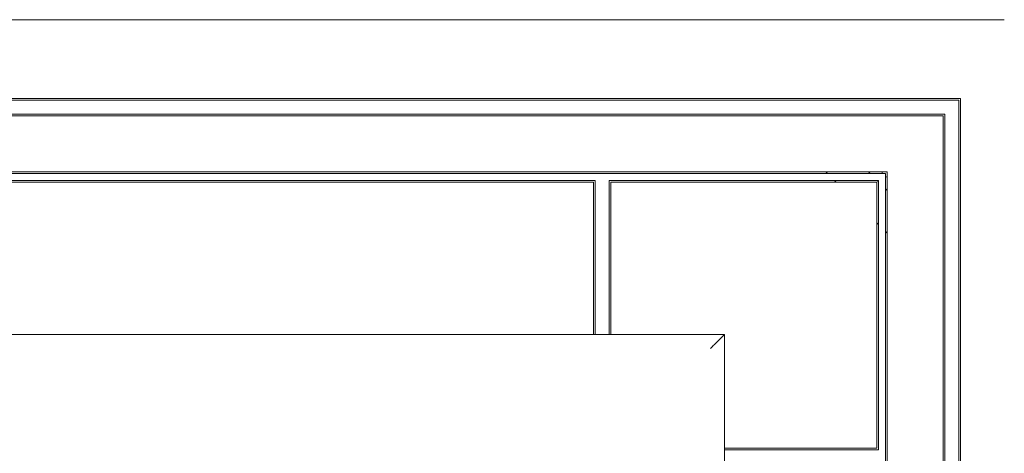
# Model space of a CAD drawing. Header units: millimetres. Extents: x -55054 to 44305, y -132338 to 49528.
# Tile 59 of 72: x 34785 to 35067, y -75091 to -74967. Entities that reach past the tile are written whole.
import ezdxf

# ---------------------------------------------------------------- set-up
doc = ezdxf.new("R2010")
doc.units = ezdxf.units.MM
doc.header["$LTSCALE"] = 100
doc.layers.add('GL-urzadzenia', color=96, linetype='Continuous', lineweight=20)

# ---------------------------------------------------------------- blocks, each defined once
blk = doc.blocks.new('RSen_55_ME_FB_indoor unit - vrv - cassette-wall-floor_daikin - fxza50a2veb - fully flat cassette - fully flat decoration panel_daikin_lxwxh 620x620x306 mm-5003518-bottom')
at = {"lineweight": 18}
blk.add_line((265, 266.5), (265, 266.5), dxfattribs=at)
for start, end in [(180, 199.5497), (250.3657, 270)]:
    blk.add_arc((266.5, 266.5), 1.5, start, end, dxfattribs=at)
blk = doc.blocks.new('RSen_55_ME_FB_SOg - fxza50a2veb - fully flat decoration panel - SH_daikin_tbq - standard-4997338-bottom')
at = {"lineweight": 18}
for p, q in [((300, 310), (-300, 310)), ((287.5, 287.5), (-287.5, 287.5)), ((287.5, -287.5), (287.5, 287.5)), ((287, 287), (-287, 287)), ((287, -287), (287, 287)), ((287, 287), (287, 287)), ((-283, 283), (283, 283)), ((-282.5, 282.5), (282.5, 282.5)), ((282.5, 282.5), (282.5, 282.5)), ((282.5, 282.5), (282.5, -282.5)), ((283, 283), (283, -283)), ((-266.5, 266.5), (266.5, 266.5)), ((266, 266), (-266, 266)), ((248.93, 266.5), (249.43, 266)), ((261.63, 266), (261.28, 266.35)), ((266, -266), (266, 266)), ((266, 266), (266, 266)), ((266.5, 266.5), (266.5, -266.5)), ((-183, 264), (183, 264)), ((182.5, 263.5), (-182.5, 263.5)), ((182.5, 222.14), (182.5, 263.5)), ((182.5, 263.5), (182.5, 263.5)), ((183, 264), (183, 222.14)), ((187, 264), (264, 264)), ((187, 222.14), (187, 264)), ((263.5, 263.5), (187.5, 263.5)), ((187.5, 263.5), (187.5, 222.14)), ((187.5, 263.5), (187.5, 263.5)), ((251.43, 264), (251.93, 263.5)), ((263.5, 187.5), (263.5, 263.5)), ((263.5, 263.5), (263.5, 263.5)), ((264, 263.63), (263.63, 264)), ((264, 264), (264, 187)), ((266.5, 261.14), (266, 261.63)), ((263.5, 251.93), (264, 251.43)), ((266, 249.43), (266.5, 248.93)), ((-220, 220), (220, 220)), ((182.5, 220), (182.5, 222.14)), ((183, 222.14), (183, 220)), ((187, 220), (187, 222.14)), ((187.5, 222.14), (187.5, 220)), ((220, -220), (220, 220)), ((220, 220), (220, -220)), ((220, 187.5), (222.14, 187.5)), ((222.14, 187), (220, 187)), ((222.14, 187.5), (263.5, 187.5)), ((264, 187), (222.14, 187))]:
    blk.add_line(p, q, dxfattribs=at)
blk.add_arc((263.93, 269.01), 3.75, 222.1995, 225, dxfattribs=at)
blk.add_open_spline([(216, 216), (216.36, 216.35), (216.87, 216.87), (217.53, 217.53), (217.93, 217.93), (218.22, 218.22), (218.51, 218.51), (218.77, 218.77), (219.01, 219.01), (219.23, 219.23), (219.47, 219.47), (219.71, 219.71), (219.93, 219.93), (220, 220), (220, 220)], degree=3, knots=[0, 0, 0, 0, 0.166667, 0.25, 0.333333, 0.375, 0.416667, 0.5, 0.541667, 0.583333, 0.666667, 0.75, 0.833333, 1, 1, 1, 1], dxfattribs=at)
blk = doc.blocks.new('2658cea6-5bf1-4a8d-8ecb-1a42f1d0a86a')
at = {"lineweight": 18}
for name in ['RSen_55_ME_FB_SOg - fxza50a2veb - fully flat decoration panel - SH_daikin_tbq - standard-4997338-bottom', 'RSen_55_ME_FB_indoor unit - vrv - cassette-wall-floor_daikin - fxza50a2veb - fully flat cassette - fully flat decoration panel_daikin_lxwxh 620x620x306 mm-5003518-bottom']:
    blk.add_blockref(name, (0, 0), dxfattribs=at)
blk = doc.blocks.new('116a95a6-ef70-443d-9a1b-21b416471860')
at = {"layer": 'GL-urzadzenia', "xscale": 0.1, "yscale": 0.1, "zscale": 0.1}
blk.add_blockref('2658cea6-5bf1-4a8d-8ecb-1a42f1d0a86a', (35.05, -31), dxfattribs=at)

msp = doc.modelspace()

# ---------------------------------------------------------------- block references
at = {"layer": 'GL-urzadzenia', "xscale": 10, "yscale": 10, "zscale": 10}
msp.add_blockref('116a95a6-ef70-443d-9a1b-21b416471860', (34416.25, -74967.44, -141.5), dxfattribs=at)

doc.saveas('drawing.dxf')
